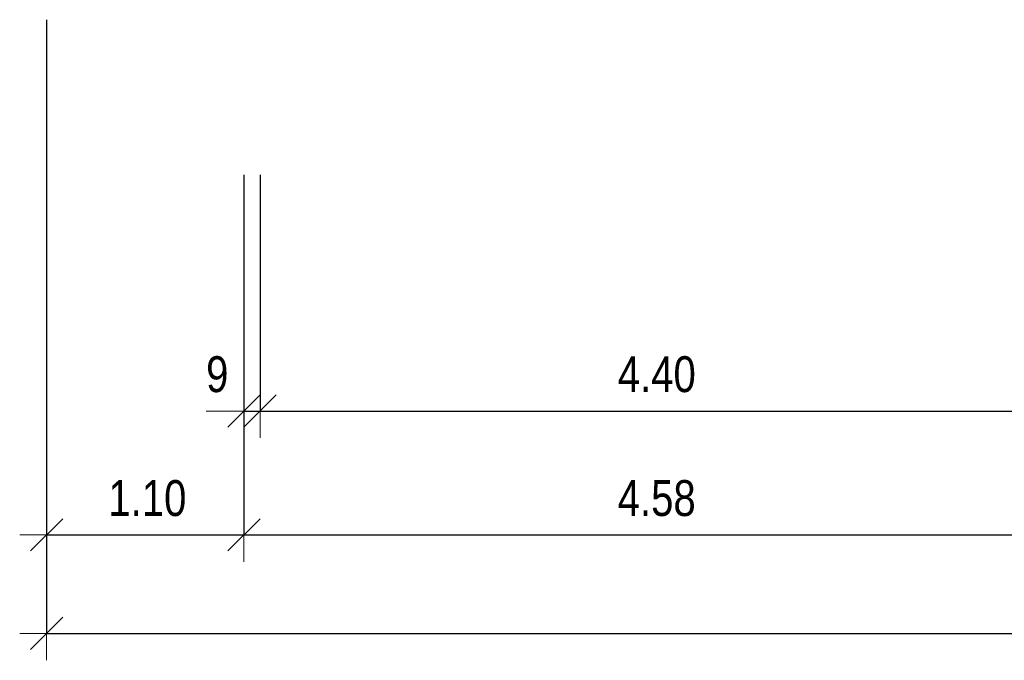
# Model space of a CAD drawing. Header units: centimetres. Extents: x -7.1 to 26.5, y -14.7 to 18.1.
# Tile 1 of 186: x 1.7 to 7.2, y -10.7 to -7.2. Entities that reach past the tile are written whole.
import ezdxf

# ---------------------------------------------------------------- set-up
doc = ezdxf.new("R2010")
doc.units = ezdxf.units.CM
doc.header["$LTSCALE"] = 10
doc.header["$PDMODE"] = 65
doc.linetypes.add('AUSGEZOGEN', pattern=[0])
doc.layers.add('XR$2$105 Cotations100', color=7, linetype='Continuous')
doc.styles.add('ARIAL', font='arial.ttf')
doc.dimstyles.new('DIMSTYLE_3', dxfattribs={"dimtxt": 0.2, "dimasz": 0.3, "dimexe": 0, "dimexo": 0, "dimgap": 0.1, "dimtad": 2, "dimrnd": 0.005, "dimzin": 4, "dimdsep": 46, "dimtxsty": 'ARIAL', "dimblk1": 'ALL_ML_STRICH', "dimblk2": 'ALL_ML_STRICH', "dimsah": 1, "dimcen": 0, "dimclrd": 7, "dimclre": 7, "dimclrt": 7, "dimadec": 0, "dimazin": 0, "dimtfac": 1, "dimtdec": 0, "dimtix": 1, "dimtmove": 2, "dimatfit": 3, "dimfxl": 0, "dimtzin": 0, "dimlwd": 0, "dimlwe": 18, "dimarcsym": 0})
doc.dimstyles.new('DIMSTYLE_7', dxfattribs={"dimtxt": 0.2, "dimasz": 0.3, "dimexe": 0, "dimexo": 0, "dimgap": 0.1, "dimtad": 2, "dimdec": 1, "dimlfac": 100, "dimrnd": 0.5, "dimzin": 4, "dimdsep": 46, "dimtxsty": 'ARIAL', "dimblk1": 'ALL_ML_STRICH', "dimblk2": 'ALL_ML_STRICH', "dimsah": 1, "dimcen": 0, "dimclrd": 7, "dimclre": 7, "dimclrt": 7, "dimadec": 0, "dimazin": 0, "dimtfac": 1, "dimtdec": 0, "dimtix": 1, "dimtmove": 2, "dimatfit": 3, "dimfxl": 0, "dimtvp": 1.2, "dimtzin": 0, "dimlwd": 0, "dimlwe": 18, "dimarcsym": 0})

# ---------------------------------------------------------------- blocks, each defined once
blk = doc.blocks.new('ALL_ML_STRICH')
at = {"color": 0, "linetype": 'ByBlock', "lineweight": -2}
for p, q in [((0, -0.5), (0, 0.5)), ((-0.3, -0.3), (0.3, 0.3)), ((-1, 0), (0.5, 0))]:
    blk.add_line(p, q, dxfattribs=at)
blk = doc.blocks.new('*D123')
at = {"layer": 'DEFPOINTS', "color": 7, "linetype": 'AUSGEZOGEN', "lineweight": 18, "transparency": 16777216}
for p in [(3.0618, -8.2179), (2.9718, -8.2707), (2.9718, -9.3375)]:
    blk.add_point(p, dxfattribs=at)
at = {"layer": 'XR$2$105 Cotations100', "color": 7, "linetype": 'AUSGEZOGEN', "lineweight": -2, "transparency": 16777216}
for p, q in [((2.9718, -8.0206), (2.9718, -9.3375)), ((3.0618, -8.0206), (3.0618, -9.3375)), ((2.9718, -9.3375), (3.0618, -9.3375))]:
    blk.add_line(p, q, dxfattribs=at)
at = {"layer": 'XR$2$105 Cotations100', "color": 7, "linetype": 'AUSGEZOGEN', "lineweight": 18, "transparency": 16777216, "xscale": 0.3, "yscale": 0.3, "zscale": 0.3}
blk.add_blockref('ALL_ML_STRICH', (3.0618, -9.3375), dxfattribs=at)
at = {"layer": 'XR$2$105 Cotations100', "color": 7, "linetype": 'AUSGEZOGEN', "lineweight": 18, "transparency": 16777216, "xscale": 0.3, "yscale": 0.3, "zscale": 0.3, "rotation": 180}
blk.add_blockref('ALL_ML_STRICH', (2.9718, -9.3375), dxfattribs=at)
at = {"layer": 'XR$2$105 Cotations100', "color": 7, "linetype": 'AUSGEZOGEN', "lineweight": 18, "transparency": 16777216, "insert": (2.8233, -9.1333), "char_height": 0.2, "width": 0.48, "attachment_point": 5, "style": 'ARIAL'}
blk.add_mtext('\\W0.80;\\A1;{\\A1;{9\\H0.132000;\\S^ ;}}', dxfattribs=at)
blk = doc.blocks.new('*D124')
at = {"layer": 'DEFPOINTS', "color": 7, "linetype": 'AUSGEZOGEN', "lineweight": 18, "transparency": 16777216}
for p in [(3.0618, -8.2179), (7.4618, -8.5926), (3.0618, -9.3375)]:
    blk.add_point(p, dxfattribs=at)
at = {"layer": 'XR$2$105 Cotations100', "color": 7, "linetype": 'AUSGEZOGEN', "lineweight": -2, "transparency": 16777216}
for p, q in [((3.0618, -8.0206), (3.0618, -9.3375)), ((7.4618, -8.0206), (7.4618, -9.3375)), ((3.0618, -9.3375), (7.4618, -9.3375))]:
    blk.add_line(p, q, dxfattribs=at)
at = {"layer": 'XR$2$105 Cotations100', "color": 7, "linetype": 'AUSGEZOGEN', "lineweight": 18, "transparency": 16777216, "xscale": 0.3, "yscale": 0.3, "zscale": 0.3, "rotation": 180}
blk.add_blockref('ALL_ML_STRICH', (3.0618, -9.3375), dxfattribs=at)
at = {"layer": 'XR$2$105 Cotations100', "color": 7, "linetype": 'AUSGEZOGEN', "lineweight": 18, "transparency": 16777216, "xscale": 0.3, "yscale": 0.3, "zscale": 0.3}
blk.add_blockref('ALL_ML_STRICH', (7.4618, -9.3375), dxfattribs=at)
at = {"layer": 'XR$2$105 Cotations100', "color": 7, "linetype": 'AUSGEZOGEN', "lineweight": 18, "transparency": 16777216, "insert": (5.2736, -9.1333), "char_height": 0.2, "width": 0.64, "attachment_point": 5, "style": 'ARIAL'}
blk.add_mtext('\\W0.80;\\A1;{\\A1;{4.40\\H0.132000;\\S^ ;}}', dxfattribs=at)
blk = doc.blocks.new('*D126')
at = {"layer": 'DEFPOINTS', "color": 7, "linetype": 'AUSGEZOGEN', "lineweight": 18, "transparency": 16777216}
for p in [(1.8718, -9.4299), (23.0318, -10.0272), (1.8718, -10.5765)]:
    blk.add_point(p, dxfattribs=at)
at = {"layer": 'XR$2$105 Cotations100', "color": 7, "linetype": 'AUSGEZOGEN', "lineweight": -2, "transparency": 16777216}
for p, q in [((1.8718, -7.1565), (1.8718, -10.5765)), ((23.0318, -7.1565), (23.0318, -10.5765)), ((1.8718, -10.5765), (23.0318, -10.5765))]:
    blk.add_line(p, q, dxfattribs=at)
at = {"layer": 'XR$2$105 Cotations100', "color": 7, "linetype": 'AUSGEZOGEN', "lineweight": 18, "transparency": 16777216, "xscale": 0.3, "yscale": 0.3, "zscale": 0.3, "rotation": 180}
blk.add_blockref('ALL_ML_STRICH', (1.8718, -10.5765), dxfattribs=at)
at = {"layer": 'XR$2$105 Cotations100', "color": 7, "linetype": 'AUSGEZOGEN', "lineweight": 18, "transparency": 16777216, "xscale": 0.3, "yscale": 0.3, "zscale": 0.3}
blk.add_blockref('ALL_ML_STRICH', (23.0318, -10.5765), dxfattribs=at)
at = {"layer": 'XR$2$105 Cotations100', "color": 7, "linetype": 'AUSGEZOGEN', "lineweight": 18, "transparency": 16777216, "insert": (12.4572, -10.3722), "char_height": 0.2, "width": 0.8, "attachment_point": 5, "style": 'ARIAL'}
blk.add_mtext('\\W0.80;\\A1;{\\A1;{21.16\\H0.132000;\\S^ ;}}', dxfattribs=at)
blk = doc.blocks.new('*D136')
at = {"layer": 'DEFPOINTS', "color": 7, "linetype": 'AUSGEZOGEN', "lineweight": 18, "transparency": 16777216}
for p in [(1.8718, -9.7984), (2.9718, -9.8945), (1.8718, -10.0272)]:
    blk.add_point(p, dxfattribs=at)
at = {"layer": 'XR$2$105 Cotations100', "color": 7, "linetype": 'AUSGEZOGEN', "lineweight": -2, "transparency": 16777216}
for p, q in [((2.9718, -8.0206), (2.9718, -10.0272)), ((1.8718, -10.0272), (1.8718, -10.0272)), ((1.8718, -10.0272), (2.9718, -10.0272))]:
    blk.add_line(p, q, dxfattribs=at)
at = {"layer": 'XR$2$105 Cotations100', "color": 7, "linetype": 'AUSGEZOGEN', "lineweight": 18, "transparency": 16777216, "xscale": 0.3, "yscale": 0.3, "zscale": 0.3, "rotation": 180}
blk.add_blockref('ALL_ML_STRICH', (1.8718, -10.0272), dxfattribs=at)
at = {"layer": 'XR$2$105 Cotations100', "color": 7, "linetype": 'AUSGEZOGEN', "lineweight": 18, "transparency": 16777216, "xscale": 0.3, "yscale": 0.3, "zscale": 0.3}
blk.add_blockref('ALL_ML_STRICH', (2.9718, -10.0272), dxfattribs=at)
at = {"layer": 'XR$2$105 Cotations100', "color": 7, "linetype": 'AUSGEZOGEN', "lineweight": 18, "transparency": 16777216, "insert": (2.4336, -9.8238), "char_height": 0.2, "width": 0.64, "attachment_point": 5, "style": 'ARIAL'}
blk.add_mtext('\\W0.80;\\A1;{\\A1;{1.10\\H0.132000;\\S^ ;}}', dxfattribs=at)
blk = doc.blocks.new('*D137')
at = {"layer": 'DEFPOINTS', "color": 7, "linetype": 'AUSGEZOGEN', "lineweight": 18, "transparency": 16777216}
for p in [(7.5518, -9.8225), (2.9718, -9.8945), (2.9718, -10.0272)]:
    blk.add_point(p, dxfattribs=at)
at = {"layer": 'XR$2$105 Cotations100', "color": 7, "linetype": 'AUSGEZOGEN', "lineweight": -2, "transparency": 16777216}
for p, q in [((2.9718, -8.0206), (2.9718, -10.0272)), ((7.5518, -8.0206), (7.5518, -10.0272)), ((2.9718, -10.0272), (7.5518, -10.0272))]:
    blk.add_line(p, q, dxfattribs=at)
at = {"layer": 'XR$2$105 Cotations100', "color": 7, "linetype": 'AUSGEZOGEN', "lineweight": 18, "transparency": 16777216, "xscale": 0.3, "yscale": 0.3, "zscale": 0.3, "rotation": 180}
blk.add_blockref('ALL_ML_STRICH', (2.9718, -10.0272), dxfattribs=at)
at = {"layer": 'XR$2$105 Cotations100', "color": 7, "linetype": 'AUSGEZOGEN', "lineweight": 18, "transparency": 16777216, "xscale": 0.3, "yscale": 0.3, "zscale": 0.3}
blk.add_blockref('ALL_ML_STRICH', (7.5518, -10.0272), dxfattribs=at)
at = {"layer": 'XR$2$105 Cotations100', "color": 7, "linetype": 'AUSGEZOGEN', "lineweight": 18, "transparency": 16777216, "insert": (5.2732, -9.8238), "char_height": 0.2, "width": 0.64, "attachment_point": 5, "style": 'ARIAL'}
blk.add_mtext('\\W0.80;\\A1;{\\A1;{4.58\\H0.132000;\\S^ ;}}', dxfattribs=at)

msp = doc.modelspace()

# ---------------------------------------------------------------- dimensions: what is measured, and where the dimension line sits
at = {"layer": 'XR$2$105 Cotations100', "color": 7, "linetype": 'AUSGEZOGEN', "lineweight": 18, "transparency": 33554687}
for base, p1, p2, dimstyle, picture, middle in [((23.0318, -10.5765), (1.8718, -7.1565), (23.0318, -7.1565), 'DIMSTYLE_3', '*D126', (12.4572, -10.3722)), ((2.9718, -10.0272), (1.8718, -10.0272), (2.9718, -8.0206), 'DIMSTYLE_3', '*D136', (2.4336, -9.8238)), ((3.0618, -9.3375), (2.9718, -8.0206), (3.0618, -8.0206), 'DIMSTYLE_7', '*D123', (2.8233, -9.1333)), ((7.5518, -10.0272), (2.9718, -8.0206), (7.5518, -8.0206), 'DIMSTYLE_3', '*D137', (5.2732, -9.8238)), ((7.4618, -9.3375), (3.0618, -8.0206), (7.4618, -8.0206), 'DIMSTYLE_3', '*D124', (5.2736, -9.1333))]:
    dim = msp.add_linear_dim(base=base, p1=p1, p2=p2, dimstyle=dimstyle, override={"dimpost": '<>', "dimclrd": 7, "dimclre": 7, "dimclrt": 7, "dimlwd": 0, "dimlwe": 18}, dxfattribs=at)
    dim.commit()
    dim.dimension.update_dxf_attribs({"geometry": picture, "text_midpoint": middle, "dimtype": 160})

doc.saveas('drawing.dxf')
